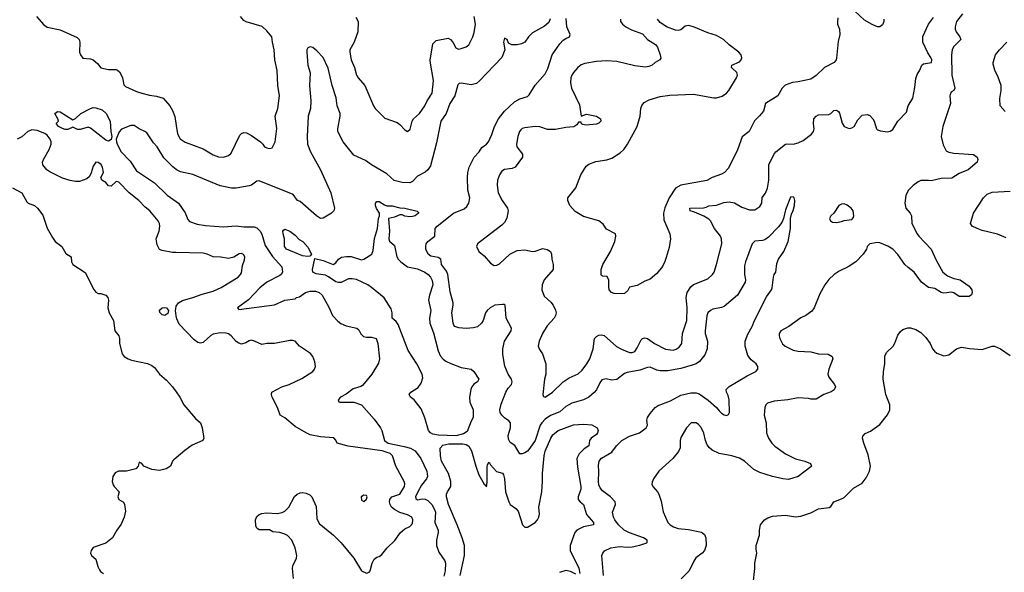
# Model space of a CAD drawing. Header units: inches. Extents: x 2001573 to 2220545, y 644482 to 846830.
# Tile 102 of 256: x 2058774 to 2066484, y 662619 to 666945. Entities that reach past the tile are written whole.
import ezdxf

# ---------------------------------------------------------------- set-up
doc = ezdxf.new("R2010")
doc.units = ezdxf.units.IN
doc.header["$MEASUREMENT"] = 0
doc.layers.add('C0656', color=7, linetype='Continuous')
doc.layers.add('C0666', color=7, linetype='Continuous')

msp = doc.modelspace()

# ---------------------------------------------------------------- linework, layer by layer
at = {"layer": 'C0656', "color": 5}
for points, elevation in [([(2058907.2, 666970), (2058964.1, 666904), (2058990, 666886), (2059090, 666866.4), (2059225.2, 666805.2), (2059238.8, 666790), (2059244.9, 666770), (2059243.6, 666690), (2059250.4, 666670), (2059270, 666644), (2059330, 666639.5), (2059350, 666630.4), (2059382.7, 666602.8), (2059410, 666568.7), (2059470, 666556.4), (2059530, 666556.4), (2059540.7, 666550), (2059555.9, 666535.9), (2059570, 666513.4), (2059580.2, 666490), (2059590, 666434.8), (2059602.4, 666422.4), (2059690, 666382.2), (2059729.4, 666369.4), (2059790, 666354), (2059846.8, 666346.8), (2059897.3, 666330), (2059950, 666270.6), (2059970, 666234.8), (2059987.9, 666187.9), (2060000, 666117.2)], 360), ([(2060000, 665122.9), (2059970, 665123.5), (2059890, 665138.4), (2059870, 665147.6), (2059850, 665184), (2059842.6, 665230), (2059866.2, 665290), (2059872.4, 665330), (2059869.8, 665350), (2059859.7, 665370), (2059793.5, 665450), (2059756.7, 665476.8), (2059708.2, 665530), (2059630.6, 665590.6), (2059550, 665673.3), (2059530, 665677.6), (2059490, 665642), (2059470, 665643.7), (2059448.2, 665670), (2059417.6, 665690), (2059409.3, 665710), (2059429.6, 665750), (2059422, 665790), (2059410, 665813.6), (2059390, 665827), (2059370, 665829.2), (2059350, 665799), (2059334.6, 665745.4), (2059321.3, 665718.7), (2059300.4, 665699.6), (2059242, 665678), (2059210, 665678), (2059170, 665687), (2059110, 665705.6), (2059010, 665754), (2058986, 665770), (2058956.3, 665810), (2058952.8, 665830), (2058959.7, 665850), (2059005.1, 665930), (2059020.3, 665970), (2059020.7, 665990), (2059013.8, 666010), (2058990, 666040.8), (2058970, 666054.8), (2058910, 666077.4), (2058870, 666082.5), (2058837.6, 666070), (2058790, 666028.3), (2058754.8, 666010)], 360), ([(2060000, 665773.3), (2059974.3, 665794.3), (2059903.8, 665863.8), (2059850.8, 665950), (2059821.7, 665981.7), (2059770, 666058.8), (2059754.4, 666070), (2059710.2, 666090.2), (2059670, 666117.6), (2059662.4, 666117.6), (2059644.2, 666115.8), (2059571.6, 666088.4), (2059553.3, 666066.7), (2059530.8, 666010), (2059531.4, 665990), (2059537.5, 665970), (2059570, 665909.7), (2059638.3, 665838.3), (2059690, 665762.6), (2059830, 665667.3), (2059930, 665571.4), (2060000, 665522.6)], 340), ([(2058719, 665630), (2058790, 665589.6), (2058830, 665519.5), (2058839.5, 665510), (2058889.8, 665489.8), (2058913.6, 665470), (2058954.6, 665414.6), (2058990, 665314), (2059030, 665239), (2059052.7, 665210), (2059103.7, 665170), (2059136.2, 665116.2), (2059177.2, 665090), (2059181.2, 665050), (2059189.5, 665029.5), (2059286.8, 664966.8), (2059353.8, 664833.8), (2059370, 664813.2), (2059390, 664801.2), (2059410, 664801.2), (2059449.4, 664789.4), (2059465.2, 664770), (2059469.4, 664749.4), (2059465.6, 664690), (2059473.6, 664650), (2059507.8, 664590), (2059520.5, 664510), (2059549.6, 664469.6), (2059554.5, 664450), (2059554.7, 664410), (2059577.7, 664330), (2059593, 664310), (2059623.7, 664290), (2059650, 664280.8), (2059775.2, 664255.2), (2059810, 664238.7), (2059830, 664222.9), (2059870, 664169.5), (2059924.2, 664124.2), (2059971.3, 664071.3), (2060000, 664031)], 380), ([(2060000, 664625.9), (2059993.1, 664670), (2059998.7, 664701.3), (2060000, 664703.3)], 360), ([(2060000, 663515), (2059981, 663499), (2059971.7, 663488.3), (2059955.1, 663450), (2059921.2, 663430), (2059870, 663416.5), (2059810, 663424.2), (2059746, 663450), (2059730, 663471.3), (2059710, 663482), (2059700.9, 663450), (2059684.5, 663430), (2059611.6, 663411.6), (2059548.7, 663411.3), (2059522.1, 663397.9), (2059503.1, 663370), (2059499.4, 663330), (2059505.1, 663305.1), (2059513.7, 663290), (2059554, 663250), (2059542.3, 663210), (2059549.7, 663190), (2059588.2, 663168.1), (2059595.8, 663150), (2059602.7, 663097.3), (2059593.3, 663050), (2059570, 662996), (2059536, 662950), (2059501.2, 662890), (2059450, 662846.8), (2059350, 662814.8), (2059333.2, 662790), (2059330, 662768), (2059337.2, 662750), (2059370, 662721.2), (2059385.7, 662665.7), (2059398.3, 662638.3), (2059406.2, 662626.2), (2059430, 662609.4)], 380)]:
    msp.add_lwpolyline(points, dxfattribs=dict(at, elevation=elevation))
for points, elevation in [([(2059470, 665995.6), (2059450, 666001.8), (2059330, 666097.2), (2059310, 666102.7), (2059247, 666087), (2059226.8, 666086.8), (2059190, 666104), (2059150, 666086.6), (2059130, 666085.6), (2059110, 666092.3), (2059077.2, 666110), (2059063.7, 666130), (2059063.7, 666136.3), (2059078, 666150), (2059074, 666170), (2059049.5, 666210.5), (2059070, 666226.8), (2059090, 666223.8), (2059190, 666161), (2059210, 666171), (2059254, 666210), (2059330, 666250.4), (2059350, 666257.1), (2059370, 666255.5), (2059418.9, 666238.9), (2059451, 666211), (2059482.6, 666150), (2059487.1, 666070), (2059496.9, 666030), (2059490, 666006.6)], 340), ([(2059910, 664629), (2059890, 664634), (2059872.9, 664652.9), (2059869.5, 664670.5), (2059888.7, 664690), (2059910, 664693.4), (2059924.7, 664690), (2059940.5, 664670), (2059934.4, 664645.6)], 360)]:
    msp.add_lwpolyline(points, close=True, dxfattribs=dict(at, elevation=elevation))
at = {"layer": 'C0666', "color": 5}
for points, elevation in [([(2060000, 666117.2), (2060011.2, 666051.2), (2060030, 666012.7), (2060070, 665986.4), (2060210, 665934.4), (2060290, 665888), (2060330, 665870.6), (2060370, 665868.6), (2060410, 665881.6), (2060430, 665900.7), (2060498, 666042), (2060510, 666054), (2060530, 666062), (2060550, 666059.1), (2060590, 666039.1), (2060658.8, 665990), (2060678.8, 665970), (2060690, 665951.3), (2060710, 665941), (2060730, 665938), (2060750, 665942), (2060774.5, 665990), (2060787.6, 666092.4), (2060774, 666190), (2060795.6, 666250), (2060809.6, 666350), (2060795.8, 666430), (2060791.1, 666548.9), (2060772.2, 666632.1), (2060767, 666710), (2060753.5, 666770), (2060749.7, 666810), (2060710, 666856.9), (2060671.9, 666891.9), (2060548.1, 666928.1), (2060530, 666939.2), (2060502, 666970)], 360), ([(2061405.5, 666965.5), (2061423.8, 666930), (2061421.7, 666850), (2061392.7, 666770), (2061360.2, 666710), (2061359.7, 666690), (2061369.1, 666630), (2061394.9, 666570), (2061411.8, 666510), (2061424.2, 666490), (2061477.6, 666430), (2061543.7, 666270), (2061558, 666250), (2061633.2, 666173.2), (2061730, 666139.3), (2061750, 666124.9), (2061790, 666082.8), (2061810, 666071), (2061831.5, 666088.6), (2061848, 666150), (2061858.7, 666170), (2061903.6, 666210), (2061947, 666270), (2061964.7, 666310), (2062003.5, 666370), (2062015.1, 666470), (2061990, 666604), (2061989.1, 666629.1), (2062010, 666756.4), (2062036.4, 666783.6), (2062130, 666800.4), (2062147.3, 666790), (2062164.9, 666770), (2062190, 666724.7), (2062210, 666714.8), (2062230, 666719.1), (2062270, 666733), (2062291.2, 666748.8), (2062322, 666810), (2062334.2, 666845.9), (2062343.6, 666910), (2062332, 666970)], 360), ([(2066157.3, 666990), (2066110.4, 666930), (2066098.9, 666890), (2066099.5, 666870), (2066106.7, 666850), (2066136.3, 666810), (2066144, 666790), (2066087.3, 666732.7), (2066076.9, 666710), (2066070.2, 666669.8), (2066072.2, 666510), (2066096.4, 666410), (2066088.2, 666391.8), (2066070, 666380.9), (2066061.6, 666370), (2066057.7, 666350), (2066062.3, 666290), (2066003.9, 666110), (2065990.3, 666029.7), (2066006.4, 665966.4), (2066030, 665918.4), (2066049.2, 665909.2), (2066090, 665900.8), (2066242, 665890), (2066271.3, 665870), (2066278, 665850), (2066271, 665830), (2066200.7, 665770), (2066130, 665740.4), (2066074, 665706), (2065990, 665701), (2065910, 665683.6), (2065890, 665687.3), (2065830, 665685.6), (2065810, 665676.2), (2065770, 665647.8), (2065730, 665607.3), (2065712.6, 665570), (2065706.2, 665510), (2065713.8, 665470), (2065747.2, 665430), (2065758, 665410), (2065760.8, 665350), (2065800.9, 665270), (2065814.9, 665250), (2065910.4, 665150), (2065950, 665062), (2066003.7, 664970), (2066039.9, 664939.9), (2066090, 664919.5), (2066138.8, 664910), (2066210, 664860.5), (2066230.4, 664830), (2066233.4, 664810), (2066227.7, 664792.3), (2066210, 664779.3), (2066130, 664778), (2066087.5, 664807.5), (2066070, 664811.6), (2066010, 664803.6), (2065989.3, 664810), (2065940.1, 664840.1), (2065890, 664848.5), (2065836.2, 664890), (2065777.6, 664970), (2065730, 665004.7), (2065704, 665030), (2065650, 665107), (2065610, 665149.3), (2065571.9, 665171.9), (2065510, 665199.3), (2065490, 665200.9), (2065430.6, 665189.4), (2065411, 665170), (2065406, 665150), (2065378.8, 665110), (2065321, 665050), (2065261, 665010), (2065190, 664978), (2065150.8, 664950), (2065110, 664912.7), (2065079.3, 664870), (2065039.9, 664800.1), (2064996.3, 664690), (2064977.7, 664662.3), (2064930.8, 664630), (2064890, 664611.4), (2064796.1, 664543.9), (2064734, 664510), (2064722.4, 664490), (2064720.4, 664470), (2064725.7, 664450), (2064747.7, 664407.7), (2064768.9, 664388.9), (2064830, 664358), (2064870, 664350.4), (2064970, 664346.5), (2065030, 664329.1), (2065105.8, 664325.9), (2065136.3, 664310), (2065140.5, 664290), (2065110.3, 664210), (2065102.4, 664170), (2065110, 664147.3), (2065155.5, 664090), (2065162, 664070), (2065152.1, 664047.9), (2065127.2, 664032.8), (2065070, 664011.2), (2065010, 663974.7), (2064970, 663974), (2064950, 663980.7), (2064870, 663985.4), (2064790, 663969.7), (2064680.8, 663959.2), (2064630, 663944.5), (2064617.1, 663930), (2064608.8, 663910), (2064604.9, 663850), (2064618.9, 663790), (2064622.7, 663710), (2064638.3, 663670), (2064663.6, 663630), (2064687.3, 663607.3), (2064770, 663546.7), (2064850, 663507.6), (2064921, 663490), (2064966, 663470), (2064974, 663450), (2064970, 663445.2), (2064871, 663370), (2064793, 663347), (2064750, 663350.9), (2064669.2, 663369.2), (2064570, 663400.3), (2064523.5, 663423.5), (2064450, 663488.4), (2064410, 663513.3), (2064350, 663532.2), (2064250, 663549.7), (2064196.4, 663576.4), (2064174.9, 663594.9), (2064158.5, 663618.5), (2064144.7, 663650), (2064130, 663708.7), (2064110, 663754), (2064090, 663777.2), (2064070, 663789), (2064031.1, 663788.9), (2063994.8, 663750), (2063950, 663674), (2063944.9, 663650), (2063945.8, 663594.2), (2063933.8, 663566.2), (2063888.5, 663511.5), (2063778.8, 663410), (2063736, 663350), (2063725.4, 663325.4), (2063724.7, 663310), (2063731, 663290), (2063768.4, 663248.4), (2063779.1, 663230), (2063796.7, 663176.7), (2063812.8, 663092.8), (2063850.6, 663010), (2063868, 662990), (2063894.8, 662974.8), (2063930, 662963.2), (2064010, 662955.4), (2064112.7, 662932.7), (2064135.9, 662915.9), (2064146.3, 662890), (2064150.3, 662830), (2064135.3, 662790), (2064119.3, 662770), (2064067.7, 662732.2), (2064052.2, 662707.8), (2064017.6, 662630), (2063952.7, 662567.3)], 360), ([(2065539.5, 666950), (2065540.7, 666930), (2065530, 666904), (2065510, 666890.7), (2065490.7, 666890.7), (2065450, 666906.8), (2065390, 666942.8), (2065310, 667014.8)], 380), ([(2062929.2, 666950.8), (2062917.2, 666922.8), (2062884.9, 666895.1), (2062790, 666842.6), (2062758, 666810), (2062730, 666769.1), (2062704.1, 666755.9), (2062670, 666747.3), (2062628.6, 666748.6), (2062602.3, 666762.3), (2062590, 666791), (2062570, 666801), (2062563.6, 666770), (2062572, 666710), (2062549.4, 666650), (2062374.4, 666465.6), (2062350, 666447), (2062310, 666434.5), (2062230, 666447.9), (2062215.1, 666444.9), (2062204.8, 666435.2), (2062181.2, 666350), (2062143.1, 666290), (2062112.7, 666210), (2062070.6, 666150), (2062038.3, 665981.7), (2061990, 665802.3), (2061970.5, 665770), (2061950, 665751.1), (2061890, 665719.2), (2061850, 665678.4), (2061830, 665669.1), (2061770, 665670.9), (2061705.8, 665685.7), (2061650, 665738.5), (2061530, 665808.7), (2061482.4, 665842.4), (2061390, 665884.9), (2061307.8, 665987.9), (2061265.4, 666070), (2061264.8, 666090), (2061284.7, 666190), (2061282.4, 666210), (2061259.7, 666270), (2061252.8, 666332.9), (2061220.2, 666430), (2061190, 666566.8), (2061150.4, 666650), (2061101.2, 666701.2), (2061070, 666727.8), (2061050, 666732.4), (2061030, 666723.8), (2061023.1, 666710), (2061023.1, 666690), (2061031.1, 666590), (2061048.9, 666530), (2061043.8, 666430), (2061055, 666310), (2061050.5, 666249.5), (2061033.1, 666190), (2061024.5, 666030), (2061028.4, 665970), (2061051.1, 665910), (2061128.4, 665770), (2061209.7, 665590), (2061238.7, 665470), (2061233, 665450), (2061215.6, 665430), (2061150, 665391.9), (2061130, 665390.3), (2061099.5, 665410), (2060970, 665521.1), (2060950.3, 665530.3), (2060916, 665576.1), (2060650, 665683.6), (2060630, 665682), (2060590, 665651), (2060570, 665644.3), (2060470, 665626.1), (2060432.3, 665627.7), (2060344.3, 665644.3), (2060130, 665733.7), (2060033.8, 665753.8), (2060007.3, 665767.3), (2060000, 665773.3)], 340), ([(2063344.8, 662595.2), (2063332.7, 662750), (2063339.1, 662770), (2063353.3, 662786.7), (2063404, 662810), (2063470, 662820.2), (2063530, 662816), (2063570, 662819.4), (2063629.1, 662830.9), (2063686, 662850), (2063686.8, 662853.2), (2063687.3, 662870), (2063659.1, 662890), (2063550, 662928.4), (2063507.6, 662950), (2063464, 662990), (2063434.3, 663030), (2063423.6, 663050), (2063416.9, 663090), (2063440.8, 663150), (2063437.3, 663170), (2063401.3, 663210), (2063337, 663257), (2063319.3, 663279.3), (2063310, 663302.8), (2063305.6, 663330), (2063309.2, 663409.2), (2063305.2, 663454.7), (2063311.5, 663488.6), (2063330, 663512.8), (2063410, 663560.5), (2063447.2, 663610), (2063490, 663650.7), (2063550, 663685.7), (2063627.7, 663712.3), (2063679.5, 663750), (2063690.3, 663770), (2063685.4, 663810), (2063689.4, 663830), (2063710, 663863.5), (2063750, 663908.7), (2063774, 663926), (2063870, 663961.3), (2063950, 664004.8), (2064030, 664024.8), (2064070, 664023.8), (2064095.8, 664015.8), (2064166.4, 663966.4), (2064230.7, 663910.7), (2064250, 663884.2), (2064270, 663866), (2064290, 663853.3), (2064310, 663847.3), (2064324.1, 663855.9), (2064331.7, 663870), (2064330.2, 663970.2), (2064322.7, 664002.8), (2064308.7, 664030), (2064306.7, 664050), (2064330, 664074), (2064470, 664156.8), (2064537.3, 664190), (2064554, 664210), (2064553.4, 664230), (2064542, 664250), (2064501.8, 664281.8), (2064476.9, 664316.9), (2064455.3, 664390), (2064456, 664430), (2064476.5, 664483.5), (2064510, 664543.7), (2064529, 664590), (2064623.1, 664776.9), (2064661.1, 664830), (2064667.5, 664847.5), (2064677, 664930), (2064681.6, 664950), (2064695.5, 664970), (2064702.6, 665037.3), (2064717, 665070), (2064756.4, 665130), (2064790.3, 665210), (2064808.7, 665310), (2064810.4, 665390), (2064816.7, 665423.3), (2064830.7, 665450.7), (2064842, 665490), (2064842.8, 665530), (2064838, 665550), (2064830, 665558), (2064810, 665556), (2064770, 665456), (2064756.2, 665390), (2064741.3, 665358.7), (2064716.6, 665323.4), (2064637.3, 665242.7), (2064610, 665223.1), (2064590, 665216.5), (2064530, 665210.3), (2064508.8, 665191.2), (2064457.3, 665050), (2064450, 665018), (2064449.7, 664949.7), (2064458.4, 664910), (2064453.6, 664890), (2064394, 664790), (2064290, 664699.8), (2064270, 664691.7), (2064201.5, 664678.5), (2064182.4, 664670), (2064162.3, 664650), (2064154.2, 664625.8), (2064141.3, 664510), (2064141.3, 664490), (2064160.2, 664430), (2064157.2, 664370), (2064138.2, 664321.8), (2064097.4, 664270), (2064070, 664250.9), (2064039.8, 664240.2), (2063950, 664214.4), (2063850, 664197.5), (2063790, 664196.8), (2063762.6, 664202.6), (2063710, 664226.2), (2063690, 664223.2), (2063630, 664200.8), (2063530, 664184.6), (2063510, 664174.5), (2063450, 664127.9), (2063410, 664124), (2063365.3, 664134.7), (2063332.9, 664127.1), (2063316.4, 664103.6), (2063291.1, 664048.9), (2063273.2, 664026.8), (2063230, 663991), (2063190, 663968.9), (2063096.4, 663943.6), (2063050, 663916.5), (2063004.4, 663875.6), (2062930, 663847.9), (2062890, 663817.4), (2062862, 663790), (2062850.6, 663770), (2062810.6, 663650), (2062770, 663591.9), (2062750, 663568.6), (2062730, 663553.7), (2062710, 663546.7), (2062690, 663547), (2062651.9, 663611.9), (2062615.6, 663635.6), (2062602, 663662), (2062599.2, 663690), (2062616.9, 663750), (2062616.5, 663790), (2062604.9, 663804.9), (2062570, 663828.9), (2062550.3, 663850), (2062536, 663870), (2062532.7, 663890), (2062544.2, 663935.8), (2062581.5, 664030), (2062599.6, 664060.4), (2062624.7, 664090), (2062631.5, 664110), (2062624.6, 664130), (2062599, 664170), (2062573.6, 664233.6), (2062556.7, 664323.3), (2062558.3, 664370), (2062570.3, 664430), (2062623.6, 664510), (2062624.9, 664530), (2062583.6, 664610), (2062575.8, 664710), (2062570, 664714.9), (2062555.8, 664715.8), (2062494, 664710), (2062456.9, 664690), (2062434.7, 664670), (2062421.5, 664650), (2062402.9, 664590), (2062391.5, 664568.5), (2062358, 664542), (2062327, 664533), (2062270, 664526.6), (2062212.3, 664532.3), (2062182.7, 664542.7), (2062173.3, 664553.3), (2062169.2, 664569.2), (2062158.4, 664650), (2062169.2, 664710), (2062168.1, 664730), (2062144.5, 664815.5), (2062127.6, 664950), (2062115.9, 664975.9), (2062078, 665030), (2062070.9, 665070.9), (2062050, 665082.9), (2061993.6, 665093.6), (2061972.4, 665110), (2061954.6, 665150), (2061954, 665170), (2061957.3, 665190), (2061968.9, 665210), (2062025.7, 665250), (2062026.7, 665310), (2062043, 665330), (2062170, 665429.6), (2062254.4, 665465.6), (2062276.3, 665483.7), (2062292.1, 665507.9), (2062298, 665550), (2062282.3, 665610), (2062280.2, 665710), (2062282.7, 665750), (2062292.6, 665790), (2062332.6, 665870), (2062372.4, 665910), (2062394.1, 665945.9), (2062430.2, 665969.8), (2062444.4, 665990), (2062470, 666046), (2062491.9, 666110), (2062524.4, 666170), (2062571.3, 666230), (2062650, 666303.5), (2062690, 666325.1), (2062750, 666343.9), (2062764.1, 666355.9), (2062810, 666432.7), (2062890, 666520.9), (2062910, 666562), (2062944.9, 666670), (2063002.9, 666757.1), (2063030, 666784.7), (2063050, 666798.4), (2063078.8, 666810), (2063084, 666830), (2063058, 666890), (2063053.5, 666953.5)], 340), ([(2063478.8, 666950), (2063478.8, 666930), (2063494.8, 666910), (2063521, 666890), (2063565.8, 666865.8), (2063650, 666835.3), (2063689.4, 666789.4), (2063751.8, 666750), (2063768.7, 666730), (2063790, 666671.3), (2063794.6, 666645.4), (2063786, 666630), (2063750, 666609.6), (2063727.7, 666590), (2063701.2, 666578.8), (2063673.7, 666573.7), (2063590, 666584.8), (2063450, 666617.7), (2063370, 666623.7), (2063290, 666618.2), (2063198.2, 666601.8), (2063170, 666591.2), (2063144.4, 666570), (2063110, 666532), (2063097.6, 666510), (2063090.3, 666490), (2063087.2, 666450), (2063095.3, 666410), (2063158.2, 666278.2), (2063170, 666191.3), (2063213.1, 666206.9), (2063290, 666190.2), (2063323.1, 666170), (2063325.7, 666150), (2063310, 666134.3), (2063290, 666127.1), (2063210, 666119.8), (2063184, 666123.9), (2063174.5, 666130), (2063170, 666142), (2063150, 666144), (2063137.7, 666122.2), (2063114, 666106), (2063050, 666100.4), (2062970, 666085.3), (2062906.5, 666086.5), (2062847.1, 666107.1), (2062810, 666109.7), (2062730, 666098.9), (2062710, 666093), (2062697.5, 666082.5), (2062687.2, 666070), (2062674.9, 666030), (2062664.9, 665970), (2062666, 665950), (2062711.8, 665891.8), (2062712.1, 665867.9), (2062652.7, 665790), (2062630, 665779.7), (2062570, 665773.5), (2062550, 665759.7), (2062530, 665732), (2062516.1, 665690), (2062514, 665650), (2062520.7, 665590), (2062551.6, 665530), (2062594, 665470), (2062600.2, 665450), (2062588.4, 665391.6), (2062570, 665357), (2062550, 665336.2), (2062382, 665210), (2062358.8, 665190), (2062350.8, 665170), (2062370, 665131), (2062410, 665097.3), (2062459.9, 665039.9), (2062490, 665021), (2062510, 665022.8), (2062530, 665033.4), (2062612.8, 665110), (2062670, 665137.7), (2062730, 665144.3), (2062790, 665131.9), (2062810, 665132.2), (2062870, 665153.1), (2062905.7, 665145.7), (2062930.5, 665130), (2062938.4, 665110), (2062941.1, 665070), (2062952.2, 665027.8), (2062950.4, 664990), (2062880.2, 664910), (2062864.9, 664870), (2062862.6, 664830), (2062881.3, 664781.3), (2062932.9, 664732.9), (2062950.6, 664710), (2062970, 664671.3), (2062974, 664650), (2062970.4, 664630), (2062960.3, 664610), (2062904.9, 664550), (2062867.7, 664490), (2062841.7, 664430), (2062834.3, 664390), (2062844.2, 664364.2), (2062867, 664330), (2062895.3, 664250), (2062893.1, 664170), (2062883.7, 664130), (2062871.8, 664011.9), (2062875.5, 663995.5), (2062890, 663990.4), (2062946.8, 664030), (2063030, 664111.2), (2063077.6, 664142.4), (2063147.5, 664172.5), (2063178.8, 664201.2), (2063215, 664250), (2063237.4, 664290), (2063263.5, 664370), (2063276.3, 664450), (2063290, 664466.4), (2063310, 664474.9), (2063330, 664478.7), (2063350, 664472.4), (2063446.5, 664386.5), (2063485.6, 664365.6), (2063550, 664341.3), (2063570, 664339), (2063590, 664347.2), (2063610, 664375.3), (2063641.2, 664438.8), (2063650, 664450.4), (2063670, 664455.3), (2063690, 664448.8), (2063745.3, 664410), (2063830, 664366), (2063890, 664359.1), (2063914.3, 664365.7), (2063938.9, 664381.1), (2063958.3, 664410), (2063964.1, 664490), (2063999.4, 664590), (2064001.3, 664690), (2063993.3, 664770), (2064001.2, 664810), (2064030, 664854.9), (2064050, 664871.7), (2064163.5, 664916.5), (2064198.3, 664950), (2064211, 664970), (2064231.7, 665028.3), (2064271, 665190), (2064269.8, 665230), (2064262.3, 665250), (2064214, 665310), (2064182.6, 665370), (2064170, 665384.7), (2064130, 665408), (2064059.4, 665439.4), (2064024.5, 665450), (2064022.7, 665470), (2064128.5, 665471.4), (2064150, 665476.5), (2064170.8, 665489.2), (2064230, 665494.2), (2064286.8, 665513.2), (2064330, 665519.8), (2064370.8, 665510.8), (2064430, 665478.8), (2064490, 665457.6), (2064530, 665458), (2064570, 665482), (2064586.6, 665510), (2064587.3, 665552.7), (2064613.4, 665586.6), (2064630, 665626), (2064641.2, 665690), (2064641.3, 665810), (2064678.7, 665890), (2064696.2, 665910), (2064770, 665970.4), (2064790, 665974), (2064830, 665972.1), (2064870, 665980.2), (2064910, 666000.2), (2064975.4, 666050), (2064990.9, 666070), (2064995.1, 666090), (2064989.6, 666130), (2064992, 666170), (2065009.7, 666190.3), (2065030, 666199.3), (2065110, 666202.4), (2065125.2, 666210), (2065150, 666234), (2065170, 666237.3), (2065185.8, 666225.8), (2065193.5, 666213.5), (2065214.4, 666134.4), (2065221.7, 666121.7), (2065230.8, 666110), (2065270, 666093), (2065290, 666098), (2065309.2, 666110), (2065337.7, 666162.3), (2065370, 666197.3), (2065410, 666202.8), (2065430, 666194.8), (2065455.5, 666170), (2065466, 666150), (2065484, 666090), (2065490, 666084), (2065514.6, 666074.6), (2065570, 666068.6), (2065590, 666073.7), (2065610, 666085.5), (2065649, 666151), (2065717.8, 666222.2), (2065731.2, 666270), (2065768.2, 666330), (2065784.6, 666415.4), (2065790, 666486), (2065802.8, 666517.2), (2065823.7, 666550), (2065837, 666590), (2065850, 666600.4), (2065912.7, 666610), (2065915.4, 666630), (2065909.7, 666650), (2065884.7, 666684.7), (2065845.8, 666770), (2065845.1, 666814.9), (2065891.6, 666910), (2065930, 666963)], 360), ([(2065180.4, 666959.6), (2065177.3, 666930), (2065179.1, 666910), (2065194, 666870), (2065197.2, 666830), (2065184.2, 666775.8), (2065170, 666644.7), (2065166.3, 666630), (2065151.6, 666610), (2065076.2, 666570), (2065010, 666508.8), (2064970, 666480.3), (2064870, 666458.3), (2064825.4, 666454.6), (2064768, 666432), (2064743.5, 666410), (2064711.1, 666348.9), (2064614.5, 666290), (2064597.6, 666230), (2064567.6, 666192.4), (2064526.7, 666153.2), (2064485.7, 666070), (2064432.1, 666027.9), (2064394.1, 665925.9), (2064354.5, 665845.5), (2064320.6, 665779.4), (2064293.6, 665750), (2064270, 665736.9), (2064196, 665710), (2064153.8, 665686.2), (2063950, 665650.2), (2063910, 665626.5), (2063859.8, 665550), (2063826.2, 665473.8), (2063815.9, 665430), (2063818.6, 665378.6), (2063864.5, 665270), (2063869.4, 665230), (2063858.9, 665161.1), (2063836.6, 665083.4), (2063826.8, 665053.2), (2063806.3, 665013.7), (2063762, 664958), (2063710, 664914), (2063670, 664898), (2063610, 664865.5), (2063550, 664851), (2063535.5, 664824.5), (2063510, 664802.8), (2063490, 664799.1), (2063430, 664802), (2063408.8, 664808.8), (2063390.6, 664830), (2063386.2, 664853.8), (2063387.3, 664907.3), (2063374.8, 664934.8), (2063338, 664938), (2063330, 664942), (2063327.3, 664950), (2063328.4, 664990), (2063341.3, 665030), (2063400.7, 665130), (2063434, 665210), (2063442.3, 665250), (2063438.4, 665270), (2063370, 665306), (2063343.8, 665343.8), (2063310, 665370.4), (2063190, 665403.8), (2063123.4, 665443.4), (2063082.8, 665490), (2063066, 665530), (2063066, 665550), (2063128.4, 665630), (2063167.9, 665732.1), (2063210, 665799.5), (2063230, 665813.6), (2063285.1, 665834.9), (2063371.4, 665848.6), (2063410, 665860.5), (2063476.1, 665903.9), (2063504.6, 665930), (2063533.1, 665970), (2063608.8, 666110), (2063631.8, 666190), (2063638, 666250), (2063646.4, 666273.6), (2063663.9, 666296.1), (2063702.3, 666317.7), (2063790, 666344.2), (2063865.7, 666354.3), (2064050, 666363.5), (2064210, 666333), (2064230, 666333.6), (2064274.1, 666345.9), (2064310, 666369.5), (2064327.7, 666390), (2064387.3, 666490), (2064394.8, 666510), (2064390, 666532), (2064347.3, 666570), (2064351.1, 666588.9), (2064410, 666615.3), (2064424.7, 666630), (2064430, 666646), (2064422.8, 666670), (2064406, 666690), (2064329.1, 666749.1), (2064285.5, 666790), (2064230, 666822.4), (2064163.7, 666843.7), (2064050, 666889.2), (2064010, 666899.1), (2063986.3, 666893.7), (2063950, 666866.2), (2063930, 666861.1), (2063910, 666863.2), (2063838, 666890), (2063790, 666924), (2063768.4, 666950)], 380), ([(2066490, 666226), (2066450.6, 666270.6), (2066448.8, 666328.8), (2066459.1, 666390), (2066459.1, 666430), (2066436.7, 666496.7), (2066410.8, 666550), (2066396.9, 666596.9), (2066396, 666610), (2066414, 666670), (2066445.5, 666710), (2066503.1, 666770)], 380), ([(2066497.7, 665237.8), (2066430, 665267), (2066310, 665296.3), (2066271.3, 665310), (2066231.3, 665330), (2066218, 665350), (2066242.8, 665430), (2066322, 665550), (2066350, 665580.5), (2066390, 665594), (2066530, 665602.8)], 380), ([(2060000, 665522.6), (2060018, 665510), (2060070, 665433.2), (2060090, 665382), (2060104.7, 665364.7), (2060164.7, 665344.7), (2060230, 665334.6), (2060370, 665324.8), (2060470, 665331.1), (2060530, 665323.2), (2060610, 665323.8), (2060630, 665316.8), (2060656.2, 665290), (2060670, 665266.6), (2060697.4, 665177.4), (2060752.8, 665092.8), (2060826.6, 665010), (2060832.3, 664970), (2060820.4, 664950), (2060810, 664941.8), (2060710, 664891.2), (2060654.6, 664845.4), (2060567.2, 664752.8), (2060480.7, 664690), (2060490, 664676), (2060770, 664712.8), (2060850, 664749.6), (2060930, 664760.9), (2060942.8, 664770), (2060964, 664776), (2061013.4, 664810), (2061050, 664821.4), (2061090, 664819.7), (2061119.3, 664810), (2061142, 664790), (2061195.9, 664696), (2061223.5, 664630), (2061264.5, 664584.5), (2061290, 664567.1), (2061330, 664549.7), (2061413.2, 664530), (2061430, 664518), (2061445.2, 664485.2), (2061465.1, 664465.1), (2061490, 664460.5), (2061530, 664461.3), (2061565.2, 664450), (2061579.3, 664410), (2061592, 664290), (2061584.1, 664255.9), (2061532.7, 664170), (2061459, 664081), (2061446.7, 664073.3), (2061385.1, 664054.9), (2061330, 664012.6), (2061285.6, 663990), (2061267, 663970), (2061274, 663954), (2061282, 663950), (2061390, 663950.6), (2061451.8, 663930), (2061550, 663817), (2061599.6, 663750), (2061609.6, 663730), (2061631.3, 663650), (2061659.6, 663630), (2061784.6, 663604.6), (2061834.5, 663590), (2061869.8, 663570), (2061915.1, 663510), (2061961.2, 663410), (2061967, 663370), (2061958.8, 663350), (2061919.7, 663300.3), (2061891.8, 663250), (2061874, 663210), (2061875.8, 663195.8), (2061890, 663187.2), (2061925.8, 663194.3), (2061950, 663192.4), (2061970, 663181.4), (2062000.2, 663150), (2062023, 663110), (2062029.2, 663090), (2062025.3, 663010), (2062049.8, 662950), (2062051.6, 662930), (2062038, 662870), (2062039.1, 662830), (2062057.5, 662777.5), (2062104.2, 662710), (2062107.8, 662690), (2062105.1, 662630), (2062094.5, 662590)], 340), ([(2060000, 664703.3), (2060017.4, 664730), (2060050, 664747.9), (2060129.8, 664770.2), (2060202.9, 664797.1), (2060290, 664819), (2060351.5, 664848.5), (2060486, 664930), (2060504.5, 664950), (2060510, 664964.7), (2060520.1, 665019.9), (2060534.7, 665065.3), (2060536.3, 665090), (2060527.8, 665107.8), (2060510, 665116.3), (2060491.6, 665111.6), (2060450, 665085.7), (2060410, 665076.4), (2060350, 665087.2), (2060290, 665087.7), (2060241.2, 665110), (2060210, 665118.3), (2060000, 665122.9)], 360), ([(2060918.8, 662570), (2060909.6, 662650), (2060913.3, 662670), (2060943, 662730), (2060945.4, 662750), (2060930.6, 662810.6), (2060906.3, 662870), (2060870, 662908), (2060850, 662919.1), (2060810, 662931.9), (2060756.9, 662936.9), (2060730, 662950.8), (2060650, 662952.2), (2060638.6, 662958.6), (2060630, 662966), (2060623.2, 662983.2), (2060619.9, 663030), (2060630, 663056.5), (2060650, 663072.9), (2060670, 663080.3), (2060704.4, 663084.4), (2060790, 663078.4), (2060830, 663088), (2060850, 663099.1), (2060882.7, 663130), (2060926.5, 663213.5), (2060947.8, 663232.2), (2060970, 663240.5), (2060990, 663243), (2061018, 663238), (2061045.1, 663225.1), (2061062, 663210), (2061095.1, 663135.1), (2061101.1, 663041.1), (2061120.4, 663000.4), (2061230.5, 662910), (2061290.3, 662850.3), (2061390, 662730.7), (2061450, 662631.3), (2061490, 662611.3), (2061510, 662621), (2061519, 662630), (2061535.1, 662690), (2061550, 662721), (2061570, 662738.8), (2061590, 662742.8), (2061610, 662758.8), (2061652.7, 662810), (2061711.3, 662868.7), (2061757, 662930), (2061790, 662959.5), (2061830, 662977), (2061850, 663000.7), (2061853.6, 663030), (2061845.7, 663050), (2061812, 663070), (2061750, 663087.3), (2061710.4, 663110.4), (2061686.4, 663130), (2061674.8, 663150), (2061670.6, 663170), (2061671.7, 663190), (2061688.3, 663210), (2061750, 663231.9), (2061788.4, 663290), (2061790, 663313.2), (2061785.3, 663330), (2061719.8, 663450), (2061692.4, 663530), (2061675.8, 663550), (2061612.3, 663570), (2061346.6, 663606.6), (2061261.2, 663630), (2061250, 663654), (2061232.9, 663672.9), (2061130, 663679.5), (2061050, 663695.7), (2061016.2, 663710), (2060930, 663761.2), (2060850, 663827.3), (2060814, 663850), (2060792.3, 663910), (2060752.3, 663990), (2060746, 664010), (2060749.2, 664030), (2060828.1, 664071.9), (2060884, 664090), (2060983.2, 664136.8), (2061069.2, 664190), (2061083.7, 664210), (2061089.3, 664230), (2061086.3, 664266.3), (2061069.2, 664310), (2061051.2, 664331.2), (2060965.2, 664390), (2060930, 664429), (2060910, 664435.1), (2060890, 664434.5), (2060770, 664411.6), (2060710, 664409.4), (2060670, 664402.7), (2060614, 664430), (2060590, 664437), (2060570, 664432.3), (2060545.2, 664414.8), (2060510, 664406), (2060490, 664412.3), (2060470, 664426.6), (2060431, 664471), (2060410, 664485.1), (2060390, 664491.4), (2060345.3, 664494.7), (2060290, 664483.7), (2060270, 664472), (2060210, 664419.6), (2060190, 664411.8), (2060170, 664417.6), (2060140.1, 664440.1), (2060021.8, 664561.8), (2060003.5, 664603.5), (2060000, 664625.9)], 360), ([(2064516.3, 662530), (2064530.5, 662649.5), (2064530.6, 662690), (2064546.8, 662770), (2064539.8, 662799.8), (2064540.5, 662830), (2064566.8, 662910), (2064566.8, 662950), (2064574.8, 662990), (2064606, 663030), (2064633.2, 663046.8), (2064670, 663058), (2064770, 663067), (2064850, 663054.3), (2064890, 663057.7), (2064970, 663084), (2065030, 663115), (2065113.4, 663126.6), (2065125.3, 663134.7), (2065148.8, 663171.2), (2065210, 663193.6), (2065230, 663205.6), (2065303.1, 663276.9), (2065370, 663318.2), (2065401.5, 663358.5), (2065428.4, 663410), (2065435.2, 663450), (2065417.7, 663537.7), (2065383, 663630), (2065373.4, 663670), (2065375.9, 663684.1), (2065394.9, 663705.1), (2065435.2, 663724.8), (2065510, 663775.1), (2065570, 663851.8), (2065588.9, 663890), (2065587.6, 663930), (2065556.5, 664010), (2065536.4, 664130), (2065537.3, 664190), (2065548, 664252), (2065548.2, 664311.8), (2065561.1, 664338.9), (2065613, 664390), (2065626.6, 664413.4), (2065650, 664475.3), (2065670, 664504), (2065690, 664521.2), (2065727.3, 664532.7), (2065750, 664533.2), (2065790, 664521.2), (2065830, 664497.2), (2065870, 664457.2), (2065904.5, 664410), (2065922.9, 664370), (2065938, 664350), (2065956.1, 664336.1), (2066010, 664314.5), (2066050, 664320.9), (2066110.4, 664369.6), (2066150, 664380.7), (2066210.9, 664370.9), (2066310, 664364.7), (2066390, 664389.7), (2066408.3, 664388.3), (2066454, 664370), (2066530, 664316.9)], 380), ([(2060000, 664031), (2060029.2, 663990), (2060059, 663930), (2060150, 663824), (2060189.2, 663790), (2060202, 663750), (2060214, 663686), (2060215.3, 663670), (2060208, 663650), (2060125.4, 663614.6), (2060067.9, 663572.1), (2060000, 663515)], 380), ([(2062224.4, 662595.6), (2062257.4, 662750), (2062256.5, 662830), (2062238.8, 662890), (2062200.7, 662990), (2062130.7, 663150), (2062117.1, 663210), (2062117.1, 663230), (2062124.4, 663250), (2062149.3, 663290), (2062151.2, 663330), (2062132.5, 663392.5), (2062076.2, 663490), (2062068.8, 663530), (2062067.9, 663592.1), (2062086.4, 663613.6), (2062135.3, 663624.7), (2062244.2, 663624.2), (2062270, 663619.1), (2062290, 663607.2), (2062311.4, 663571.4), (2062344.7, 663450), (2062370, 663381.1), (2062410, 663308), (2062422, 663302), (2062430, 663288.7), (2062436, 663324), (2062435, 663445), (2062438.2, 663461.8), (2062450, 663480.5), (2062460.4, 663460.4), (2062507.5, 663407.5), (2062554.4, 663394.4), (2062562.2, 663382.2), (2062570.2, 663350), (2062577.6, 663250), (2062603.3, 663170), (2062615.9, 663150), (2062659.1, 663119.1), (2062677.9, 663097.9), (2062711.7, 662990), (2062730, 662971.7), (2062750, 662972.2), (2062809.8, 663010), (2062828.9, 663030), (2062839.8, 663050), (2062844.6, 663075.4), (2062839.4, 663130), (2062862.3, 663250), (2062868.7, 663330), (2062867.1, 663392.9), (2062881.1, 663530), (2062890, 663566.4), (2062933, 663670), (2062950, 663695.2), (2062991.1, 663730), (2063110, 663773.5), (2063190, 663780.1), (2063254.2, 663774.2), (2063294.9, 663750), (2063304, 663730), (2063297.8, 663710), (2063290, 663699.1), (2063248.5, 663670), (2063236.5, 663650), (2063230.2, 663610), (2063195.1, 663584.9), (2063154.1, 663545.9), (2063137.5, 663510), (2063143.3, 663443.3), (2063168.8, 663290), (2063168.8, 663270), (2063147.7, 663210), (2063148.1, 663190), (2063164, 663170), (2063190.2, 663150), (2063212.3, 663072.3), (2063267.2, 663010), (2063267.9, 662992.1), (2063190, 662975.8), (2063137.7, 662950), (2063120.1, 662930), (2063085.2, 662830), (2063085.2, 662790), (2063151.7, 662651.7), (2063159, 662610)], 320), ([(2063130, 662604), (2063086.1, 662626.1), (2063050, 662633.2), (2063001.3, 662618.7)], 320)]:
    msp.add_lwpolyline(points, dxfattribs=dict(at, elevation=elevation))
for points, elevation in [([(2061830, 665401.3), (2061790, 665408.1), (2061770, 665417.6), (2061750, 665418), (2061710, 665400.5), (2061662.8, 665390), (2061670.8, 665290), (2061664.9, 665230), (2061670, 665211), (2061710, 665178.8), (2061726.3, 665090), (2061737.4, 665070), (2061757.4, 665050), (2061810.7, 665010.7), (2061890, 664995.7), (2061947.4, 664970), (2061973.4, 664950), (2061990.3, 664930), (2062003.7, 664903.7), (2062010.1, 664870), (2061983.6, 664790), (2061976.6, 664750), (2061992.9, 664670), (2061984.3, 664610), (2061985.8, 664570), (2062013.4, 664493.4), (2062050, 664353.8), (2062070, 664312.4), (2062090, 664287.9), (2062110, 664272.9), (2062150, 664253.4), (2062230, 664223.8), (2062310, 664210.3), (2062330, 664190.4), (2062368.9, 664130), (2062360.3, 664110), (2062330, 664091.6), (2062314.8, 664070), (2062306.8, 664050), (2062297.3, 663990), (2062299.3, 663950), (2062325, 663890), (2062326, 663830), (2062310, 663802), (2062277.3, 663722.7), (2062250, 663703.2), (2062190, 663688.2), (2062053.7, 663693.7), (2062010, 663701.8), (2061991.5, 663711.4), (2061975.7, 663730), (2061947.8, 663827.8), (2061918.6, 663898.6), (2061862.4, 663970), (2061834.5, 663990), (2061824.5, 664010), (2061837, 664030), (2061893.5, 664066.5), (2061919, 664101), (2061930, 664142), (2061926.6, 664170), (2061884.5, 664250), (2061815.8, 664355.8), (2061738.3, 664558.3), (2061722.1, 664582.1), (2061689.7, 664610), (2061689.8, 664650), (2061682.4, 664682.4), (2061627.3, 664767.3), (2061529.5, 664850), (2061499.5, 664870), (2061412.4, 664912.4), (2061377.8, 664917.8), (2061350, 664915.5), (2061291.2, 664888.8), (2061270, 664888.5), (2061250, 664892.7), (2061193.5, 664933.5), (2061170, 664944.2), (2061097, 664957), (2061069, 664969), (2061066.7, 664990), (2061084.7, 665075.3), (2061150, 665059.3), (2061230, 665028.4), (2061250, 665042.8), (2061271.5, 665070), (2061294, 665086), (2061332.7, 665092.7), (2061370, 665091.7), (2061450, 665064.4), (2061470, 665070.6), (2061531.2, 665108.8), (2061542.6, 665137.4), (2061553.1, 665233.1), (2061576.3, 665310), (2061582.9, 665390), (2061592.7, 665410), (2061591.8, 665430), (2061567.4, 665467.4), (2061560.4, 665490), (2061561.1, 665510), (2061570, 665521.3), (2061590, 665522.3), (2061630, 665496.5), (2061650, 665488.8), (2061690, 665488.2), (2061750, 665472.3), (2061791.3, 665470), (2061886.4, 665446.4), (2061896.8, 665436.8), (2061897.3, 665430), (2061870.7, 665410), (2061850, 665403.5)], 320), ([(2065230, 665502.7), (2065210, 665501), (2065188.2, 665490), (2065150.4, 665429.6), (2065124.7, 665410), (2065116, 665390), (2065122.8, 665370), (2065139.8, 665359.8), (2065170, 665357.3), (2065210, 665364.9), (2065230, 665373.4), (2065290, 665381), (2065303.2, 665396.8), (2065306.6, 665410), (2065299.7, 665450), (2065284.7, 665470), (2065254.6, 665494.6)], 360), ([(2061028.1, 665091.9), (2060990, 665096.3), (2060864, 665150), (2060849, 665170), (2060849, 665230), (2060836.2, 665270), (2060834.5, 665290), (2060841.1, 665298.8), (2060850, 665305.5), (2060890, 665290.2), (2060930, 665258.4), (2060963.4, 665223.4), (2060990.5, 665210), (2061030, 665164.7), (2061058, 665110), (2061050, 665098), (2061046.4, 665093.6)], 320), ([(2061470, 663223.6), (2061448, 663210), (2061450, 663184.7), (2061470, 663174), (2061490, 663191), (2061495.8, 663210), (2061490, 663219.5)], 380)]:
    msp.add_lwpolyline(points, close=True, dxfattribs=dict(at, elevation=elevation))

doc.saveas('drawing.dxf')
